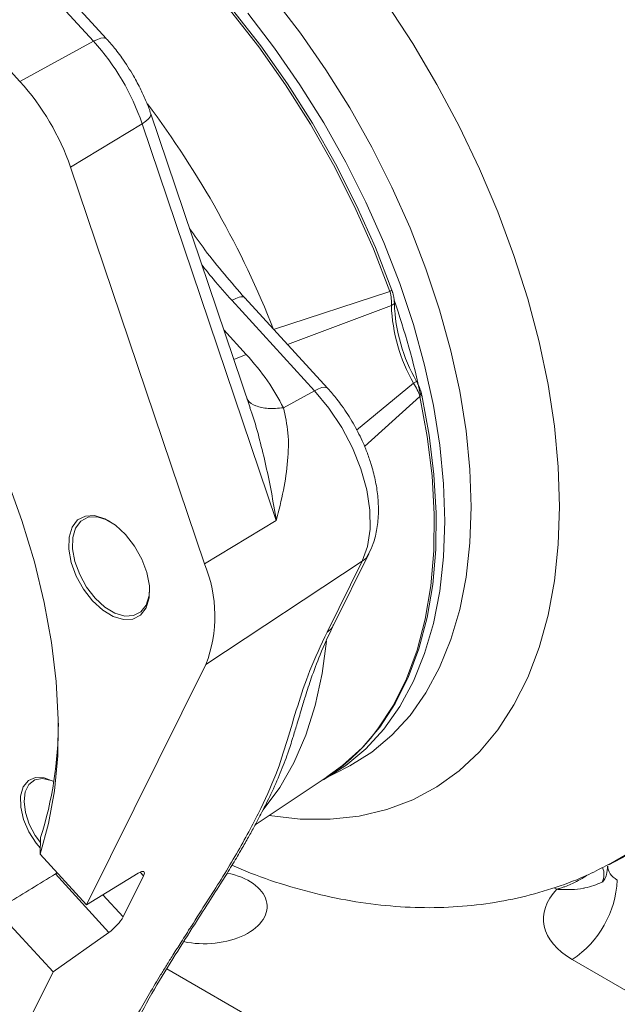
# Model space of a CAD drawing. Header units: inches. Extents: x 0.3 to 33.9, y 0.2 to 21.6.
# Tile 17 of 26: x 28.4 to 29.5, y 16.9 to 18.8. Entities that reach past the tile are written whole.
import ezdxf

# ---------------------------------------------------------------- set-up
doc = ezdxf.new("R2010")
doc.units = ezdxf.units.IN
doc.header["$MEASUREMENT"] = 0

msp = doc.modelspace()

# ---------------------------------------------------------------- linework, layer by layer
at = {"color": 7, "linetype": 'Continuous', "lineweight": 15}
for p, q in [((28.5669, 18.7565), (28.244, 19.1092)), ((28.5421, 18.752), (28.2192, 19.1047)), ((28.0787, 19.0279), (28.4016, 18.6752)), ((28.5421, 18.752), (28.4016, 18.6752)), ((28.8409, 18.052), (28.6514, 18.6133)), ((28.6349, 18.5947), (28.498, 18.5116)), ((28.8909, 17.8367), (28.6349, 18.5947)), ((28.498, 18.5116), (28.754, 17.7537)), ((28.989, 18.0892), (28.831, 18.2618)), ((28.8858, 18.2018), (29.1079, 18.2743)), ((29.108, 18.2743), (29.1116, 18.2767)), ((28.9642, 18.0847), (28.8062, 18.2573)), ((29.1106, 18.2472), (29.1164, 18.2513)), ((29.153, 18.0988), (29.1589, 18.1023)), ((28.9642, 18.0847), (28.9046, 18.0521)), ((29.1651, 18.0738), (29.1687, 18.0763)), ((28.8406, 18.0519), (28.8443, 18.0415)), ((28.8909, 17.8367), (28.754, 17.7537)), ((29.0006, 17.638), (29.0678, 17.7731)), ((29.055, 17.7588), (28.7566, 17.5615)), ((28.9878, 17.6237), (29.055, 17.7588)), ((28.7566, 17.5615), (28.5286, 17.1028)), ((29.5255, 17.1791), (30.0797, 17.4682)), ((28.9793, 17.3411), (29.0287, 17.3669)), ((28.8508, 17.2555), (28.9917, 17.3494)), ((28.441, 17.2314), (28.4399, 17.1996)), ((28.4399, 17.1996), (28.5286, 17.1028)), ((28.4693, 17.1616), (28.5714, 17.0501)), ((28.5286, 17.1028), (28.6275, 17.163)), ((28.6373, 17.1578), (28.5984, 17.0796)), ((28.4648, 16.9744), (28.3761, 17.0713)), ((28.5714, 17.0501), (28.4648, 16.9744)), ((29.9433, 16.7169), (29.4559, 16.9982)), ((28.4648, 16.9744), (28.2367, 16.5156))]:
    msp.add_line(p, q, dxfattribs=at)
at = {"color": 8, "linetype": 'Continuous', "lineweight": 15}
for p, q in [((28.9125, 18.1727), (29.1106, 18.2473)), ((28.7906, 18.201), (28.8335, 18.1541)), ((28.8335, 18.1541), (28.8098, 18.1442)), ((29.153, 18.0988), (29.0443, 18.0096)), ((29.1652, 18.0737), (29.0596, 17.978)), ((28.6309, 17.1648), (28.6373, 17.1578)), ((29.4266, 17.1324), (29.4216, 17.1353)), ((28.5984, 17.0796), (28.5598, 17.1218)), ((28.6818, 16.9803), (30.2536, 16.0729))]:
    msp.add_line(p, q, dxfattribs=at)
at = {"color": 7, "linetype": 'Continuous', "lineweight": 15, "flags": 128}
for points in [[(28.2526, 19.2085), (28.3144, 19.1881), (28.3771, 19.1611), (28.4402, 19.1278), (28.5033, 19.0883), (28.5659, 19.043), (28.6277, 18.9922), (28.6882, 18.9362), (28.7469, 18.8754), (28.8034, 18.8103), (28.8574, 18.7412), (28.9085, 18.6688), (28.9562, 18.5935), (29.0004, 18.5159), (29.0405, 18.4364), (29.0765, 18.3557), (29.1079, 18.2743)], [(29.1116, 18.2767), (29.0801, 18.358), (29.0442, 18.4387), (29.0041, 18.5181), (28.96, 18.5957), (28.9123, 18.6709), (28.8613, 18.7432), (28.8073, 18.8122), (28.7508, 18.8773), (28.6921, 18.938), (28.6317, 18.994), (28.57, 19.0448), (28.5074, 19.09), (28.4443, 19.1295), (28.3813, 19.1628), (28.3187, 19.1897), (28.257, 19.2101)], [(29.055, 17.7588), (29.0652, 17.7871), (29.0701, 17.8199), (29.0695, 17.8563), (29.0636, 17.8951), (29.0524, 17.9353), (29.0363, 17.9756), (29.0158, 18.0146), (28.9915, 18.0514), (28.9642, 18.0847)], [(28.9874, 17.3473), (29.0175, 17.3685), (29.0552, 17.4024), (29.0888, 17.442), (29.1181, 17.4869), (29.143, 17.537), (29.1633, 17.5919), (29.1788, 17.6512), (29.1895, 17.7146), (29.1953, 17.7815), (29.196, 17.8516), (29.1919, 17.9245), (29.1827, 17.9995), (29.1687, 18.0763)], [(28.4399, 17.1996), (28.4561, 17.258), (28.4674, 17.3206), (28.4737, 17.387), (28.4748, 17.4566), (28.4709, 17.5291), (28.4619, 17.6038), (28.448, 17.6803), (28.4291, 17.7581), (28.4054, 17.8366), (28.3772, 17.9152)], [(28.6423, 17.6698), (28.648, 17.6888), (28.6486, 17.7118), (28.6439, 17.7371), (28.6343, 17.7631), (28.6204, 17.788), (28.6032, 17.8101), (28.5839, 17.8279), (28.5637, 17.8402), (28.5441, 17.8461), (28.5264, 17.8452), (28.5117, 17.8377), (28.5012, 17.8239), (28.4954, 17.8049), (28.4949, 17.7819), (28.4996, 17.7566), (28.5092, 17.7305), (28.5231, 17.7056), (28.5403, 17.6835), (28.5596, 17.6657), (28.5798, 17.6535), (28.5994, 17.6476), (28.6171, 17.6484), (28.6317, 17.656), (28.6423, 17.6698)], [(28.649, 17.7043), (28.6481, 17.6935), (28.6426, 17.6753), (28.6325, 17.6622), (28.6186, 17.655), (28.6016, 17.6542), (28.5829, 17.6598), (28.5637, 17.6715), (28.5452, 17.6885), (28.5288, 17.7096), (28.5156, 17.7333), (28.5064, 17.7582), (28.502, 17.7824), (28.5025, 17.8043), (28.5079, 17.8224), (28.518, 17.8355), (28.532, 17.8428), (28.5489, 17.8436), (28.5676, 17.838), (28.5735, 17.835)], [(28.4666, 17.3379), (28.466, 17.3382), (28.4479, 17.3455), (28.4313, 17.3461), (28.4176, 17.34), (28.4078, 17.3278), (28.4028, 17.3103), (28.403, 17.2891), (28.4083, 17.2658), (28.4183, 17.2423), (28.4323, 17.2205), (28.4399, 17.2114)], [(28.4405, 17.2214), (28.4307, 17.2349), (28.4193, 17.2565), (28.4119, 17.2788), (28.4093, 17.3001), (28.4116, 17.3186), (28.4187, 17.3328), (28.4299, 17.3415), (28.4444, 17.3441), (28.4609, 17.3404), (28.4661, 17.338)]]:
    msp.add_lwpolyline(points, dxfattribs=at)
at = {"color": 8, "linetype": 'Continuous', "lineweight": 15, "flags": 128}
for points in [[(29.263, 17.8627), (29.2606, 17.9342), (29.2533, 18.0081), (29.2411, 18.0838), (29.2242, 18.161), (29.2027, 18.239), (29.1766, 18.3174), (29.1463, 18.3957), (29.1117, 18.4734), (29.0733, 18.5499), (29.0312, 18.6248), (28.9858, 18.6976), (28.9372, 18.7678), (28.8858, 18.8349)], [(29.1018, 18.8237), (29.1513, 18.7479), (29.1976, 18.6698), (29.2403, 18.5898), (29.2792, 18.5084), (29.3141, 18.426), (29.3447, 18.3432), (29.371, 18.2604), (29.3927, 18.1781), (29.4097, 18.0968), (29.4219, 18.017), (29.4293, 17.9391), (29.4318, 17.8636), (29.4293, 17.791), (29.4219, 17.7216), (29.4097, 17.6559), (29.3927, 17.5942), (29.371, 17.537), (29.3447, 17.4845), (29.3141, 17.4371), (29.2792, 17.395), (29.2403, 17.3585), (29.1976, 17.3278), (29.1513, 17.3031), (29.1018, 17.2845), (29.0493, 17.2722), (28.9941, 17.2662), (28.9366, 17.2665), (28.8773, 17.2731)], [(28.8365, 18.8057), (28.8877, 18.7387), (28.9362, 18.6687), (28.9815, 18.5961), (29.0235, 18.5213), (29.0619, 18.445), (29.0963, 18.3675), (29.1266, 18.2894), (29.1526, 18.2111), (29.1741, 18.1333), (29.191, 18.0563), (29.2031, 17.9807), (29.2104, 17.907), (29.2128, 17.8356)], [(28.5669, 18.7565), (28.5653, 18.7577), (28.5614, 18.7585), (28.5561, 18.7578), (28.5496, 18.7556), (28.5421, 18.752)], [(28.6514, 18.6133), (28.6516, 18.6114), (28.6503, 18.6078), (28.647, 18.6037), (28.6418, 18.5993), (28.6349, 18.5947)], [(28.989, 18.0892), (28.9874, 18.0904), (28.9835, 18.0912), (28.9782, 18.0905), (28.9717, 18.0883), (28.9642, 18.0847)], [(29.1652, 18.0737), (29.1792, 17.9969), (29.1883, 17.9218), (29.1925, 17.8489), (29.1917, 17.7787), (29.186, 17.7117), (29.1753, 17.6483), (29.1597, 17.5889), (29.1394, 17.534), (29.1145, 17.4838), (29.0851, 17.4388), (29.0705, 17.4203)], [(29.0282, 17.3666), (29.0312, 17.3682), (29.0733, 17.3945), (29.1117, 17.4267), (29.1463, 17.4645), (29.1766, 17.5077), (29.2027, 17.556), (29.2242, 17.6092), (29.2411, 17.6668), (29.2533, 17.7286), (29.2606, 17.794), (29.263, 17.8627)], [(29.8502, 17.866), (29.8477, 17.785), (29.8404, 17.7072), (29.8283, 17.633), (29.8114, 17.5627), (29.7898, 17.4966), (29.7636, 17.4351), (29.733, 17.3784), (29.698, 17.3267), (29.6589, 17.2804), (29.6157, 17.2396), (29.5688, 17.2046), (29.5254, 17.1791)], [(29.2128, 17.8356), (29.2104, 17.7671), (29.2031, 17.7018), (29.191, 17.6403), (29.1741, 17.5828), (29.1526, 17.5297), (29.1266, 17.4815), (29.0963, 17.4383), (29.0619, 17.4006), (29.0235, 17.3685), (28.9815, 17.3423), (28.9779, 17.3404)], [(28.9867, 17.6065), (28.9785, 17.5447), (28.9652, 17.4835), (28.9472, 17.4265), (28.9245, 17.3741), (28.8975, 17.3265), (28.8661, 17.2841), (28.8658, 17.2838)]]:
    msp.add_lwpolyline(points, dxfattribs=at)
at = {"color": 7, "linetype": 'Continuous', "lineweight": 15}
for centre, radius, start, end in [((28.2088, 18.4495), 0.4501, 18.8208, 42.2255), ((28.0549, 18.3606), 0.4681, 18.8208, 42.2255), ((29.4316, 18.2586), 0.3211, 182.0203, 209.8259), ((27.6635, 17.7559), 1.5367, 12.0548, 19.056), ((29.4386, 18.2627), 0.3225, 182.0203, 209.8259), ((28.5127, 17.6543), 0.261, 339.177, 22.3801), ((27.7419, 17.4518), 0.7331, 342.504, 359.848), ((28.7847, 17.6585), 0.3721, 303.8155, 320.1978), ((29.3493, 17.1589), 0.1928, 303.5404, 357.3258)]:
    msp.add_arc(centre, radius, start, end, dxfattribs=at)
at = {"color": 8, "linetype": 'Continuous', "lineweight": 15}
for centre, radius, start, end in [((27.1672, 17.524), 1.8474, 21.5237, 36.8806), ((29.0352, 17.7894), 0.0364, 302.8279, 333.4658), ((29.484, 17.161), 0.0325, 332.2488, 23.3331)]:
    msp.add_arc(centre, radius, start, end, dxfattribs=at)
msp.add_ellipse((29.5861, 17.1795), major_axis=(0.0624, 0.0046), ratio=0.620565, start_param=3.095753, end_param=3.881151, dxfattribs=at)
at = {"color": 7, "linetype": 'Continuous', "lineweight": 15}
for centre, major_axis, ratio, start_param, end_param in [((28.6414, 18.3749), (8.3846, 5.2346), 0.095198, 4.621745, 4.632524), ((28.6171, 17.1445), (0.0213, 0.0212), 0.261467, 5.623805, 7.107335), ((28.7561, 17.0978), (0.1172, 0.0027), 0.592198, 4.330531, 7.482023), ((29.5885, 17.0788), (0.1875, 0.0044), 0.592198, 2.598528, 3.913199), ((28.5782, 17.0662), (0.0213, 0.0212), 0.261467, 4.140275, 5.623805)]:
    msp.add_ellipse(centre, major_axis=major_axis, ratio=ratio, start_param=start_param, end_param=end_param, dxfattribs=at)
for points, knots in [([(28.6184, 18.686), (28.6113, 18.6976), (28.6012, 18.714), (28.5843, 18.7363), (28.5745, 18.7486), (28.5676, 18.7556), (28.5668, 18.7564)], [0, 0, 0, 0, 0.461458, 0.650333, 0.961922, 1, 1, 1, 1]), ([(28.6513, 18.6132), (28.651, 18.6143), (28.6486, 18.6222), (28.6423, 18.6377), (28.6321, 18.6611), (28.6232, 18.6772), (28.6184, 18.686)], [0, 0, 0, 0, 0.041557, 0.318712, 0.626631, 1, 1, 1, 1]), ([(28.831, 18.2618), (28.8047, 18.2919), (28.7672, 18.3351), (28.735, 18.3807), (28.7253, 18.3945)], [0, 0, 0, 0, 0.699443, 1, 1, 1, 1]), ([(29.1106, 18.2473), (29.1108, 18.2516), (29.1111, 18.2602), (29.109, 18.2696), (29.108, 18.2743)], [0, 0, 0, 0, 0.4981064, 1, 1, 1, 1]), ([(29.1164, 18.2513), (29.1164, 18.2522), (29.1163, 18.2536), (29.1162, 18.2555), (29.1161, 18.2574), (29.1158, 18.2598), (29.1153, 18.2625), (29.1148, 18.2653), (29.1142, 18.2681), (29.1136, 18.2704), (29.113, 18.2723), (29.1124, 18.2743), (29.1119, 18.2757), (29.1116, 18.2767)], [0, 0, 0, 0, 0.1162015, 0.174419, 0.2324134, 0.3500481, 0.4567053, 0.5633627, 0.671126, 0.780351, 0.8350602, 0.8895852, 1, 1, 1, 1]), ([(28.8335, 18.1541), (28.8479, 18.1375), (28.8759, 18.1049), (28.8952, 18.0695), (28.9046, 18.0521)], [0, 0, 0, 0, 0.51101, 1, 1, 1, 1]), ([(29.1652, 18.0738), (29.1637, 18.078), (29.1607, 18.0864), (29.1555, 18.0947), (29.153, 18.0988)], [0, 0, 0, 0, 0.501901, 1, 1, 1, 1]), ([(29.1687, 18.0763), (29.1685, 18.0773), (29.1682, 18.0788), (29.1676, 18.0809), (29.1671, 18.0829), (29.1663, 18.0854), (29.1653, 18.0883), (29.1642, 18.0911), (29.163, 18.0939), (29.162, 18.0962), (29.1611, 18.0981), (29.1601, 18.1), (29.1594, 18.1014), (29.1589, 18.1023)], [0, 0, 0, 0, 0.116157, 0.174352, 0.232324, 0.349914, 0.456593, 0.563272, 0.671058, 0.780306, 0.835026, 0.889563, 1, 1, 1, 1]), ([(29.0378, 18.0224), (29.0308, 18.0337), (29.021, 18.0497), (29.0044, 18.0714), (28.9954, 18.0827), (28.9891, 18.089), (28.9889, 18.0892)], [0, 0, 0, 0, 0.474761, 0.669143, 0.989762, 1, 1, 1, 1]), ([(28.9046, 18.0521), (28.9081, 18.0363), (28.9154, 18.004), (28.9134, 17.9504), (28.9057, 17.8944), (28.8958, 17.856), (28.8909, 17.8367)], [0, 0, 0, 0, 0.23813, 0.485883, 0.741531, 1, 1, 1, 1]), ([(29.0673, 17.7734), (29.0704, 17.7797), (29.0777, 17.7948), (29.0837, 17.8215), (29.0866, 17.8521), (29.0852, 17.8832), (29.0803, 17.9143), (29.0729, 17.9426), (29.0642, 17.9676), (29.0534, 17.9936), (29.0437, 18.0114), (29.0378, 18.0224)], [0, 0, 0, 0, 0.09018, 0.216302, 0.342685, 0.465804, 0.582595, 0.700773, 0.786906, 0.868321, 1, 1, 1, 1]), ([(28.6022, 16.848), (28.6078, 16.8588), (28.619, 16.8807), (28.6385, 16.9155), (28.6558, 16.945), (28.6703, 16.969), (28.6815, 16.9873), (28.6946, 17.0082), (28.7071, 17.028), (28.7172, 17.0438), (28.7228, 17.0527), (28.7258, 17.0573), (28.7273, 17.0597), (28.7281, 17.0609), (28.7285, 17.0615), (28.7287, 17.0618), (28.7288, 17.062), (28.7288, 17.062), (28.7288, 17.0621), (28.7288, 17.0621), (28.7289, 17.0621), (28.7289, 17.0621), (28.7289, 17.0621), (28.7289, 17.0621), (28.7289, 17.0621), (28.7387, 17.0775), (28.7578, 17.1074), (28.7864, 17.1521), (28.8122, 17.1951), (28.8359, 17.237), (28.8639, 17.2905), (28.8921, 17.3527), (28.9122, 17.4178), (28.931, 17.4818), (28.953, 17.5484), (28.9762, 17.5986), (28.9878, 17.6237)], [0, 0, 0, 0, 0.041067, 0.082547, 0.125033, 0.144661, 0.16554, 0.187675, 0.215932, 0.232362, 0.241152, 0.245691, 0.247996, 0.249158, 0.249741, 0.250033, 0.250179, 0.250252, 0.250289, 0.250307, 0.250316, 0.250321, 0.250323, 0.250324, 0.250325, 0.250325, 0.302021, 0.350565, 0.401003, 0.451146, 0.500477, 0.600499, 0.69863, 0.80157, 0.900839, 1, 1, 1, 1]), ([(28.6148, 16.8618), (28.6272, 16.8853), (28.6505, 16.9296), (28.6913, 16.9965), (28.7284, 17.0552), (28.7602, 17.1047), (28.7857, 17.1445), (28.806, 17.1773), (28.8221, 17.2043), (28.8361, 17.2286), (28.8499, 17.2536), (28.8649, 17.2818), (28.8822, 17.3168), (28.8988, 17.3544), (28.9126, 17.3904), (28.9221, 17.4203), (28.9291, 17.4433), (28.9345, 17.4614), (28.94, 17.4797), (28.9475, 17.5045), (28.9586, 17.5386), (28.9747, 17.5828), (28.9913, 17.6182), (29.0004, 17.6376)], [0, 0, 0, 0, 0.08762, 0.165018, 0.231723, 0.287545, 0.33229, 0.366303, 0.399037, 0.425435, 0.450004, 0.48603, 0.529436, 0.582665, 0.634297, 0.677577, 0.712632, 0.735645, 0.759857, 0.798388, 0.851345, 0.91854, 1, 1, 1, 1]), ([(28.8064, 17.1782), (28.8181, 17.1731), (28.8552, 17.1571), (28.9182, 17.1365), (28.995, 17.1165), (29.0712, 17.1035), (29.1462, 17.0969), (29.2195, 17.097), (29.2906, 17.1036), (29.3592, 17.1163), (29.425, 17.1353), (29.4804, 17.1562), (29.5126, 17.1732), (29.525, 17.1797)], [0, 0, 0, 0, 0.0486808, 0.1544531, 0.2592125, 0.362518, 0.4640079, 0.5634655, 0.660847, 0.7562707, 0.8499808, 0.9423068, 1, 1, 1, 1]), ([(29.5234, 17.1768), (29.523, 17.1712), (29.5223, 17.1607), (29.5174, 17.1502), (29.5138, 17.1458), (29.5142, 17.1463), (29.5144, 17.1464)], [0, 0, 0, 0, 0.3520862, 0.653733, 0.9074308, 1, 1, 1, 1]), ([(28.4727, 17.1638), (28.4725, 17.1637), (28.4713, 17.1628), (28.4702, 17.1622), (28.4693, 17.1616)], [0, 0, 0, 0, 0.1267793, 1, 1, 1, 1]), ([(29.5128, 17.1459), (29.5024, 17.1415), (29.4913, 17.1369), (29.4708, 17.1332), (29.4581, 17.1318), (29.4438, 17.1316), (29.4361, 17.1318), (29.4319, 17.132), (29.4296, 17.1322), (29.4283, 17.1323), (29.4275, 17.1323), (29.4272, 17.1324), (29.427, 17.1324), (29.4268, 17.1324), (29.4267, 17.1324), (29.4266, 17.1324)], [0, 0, 0, 0, 0.426251, 0.457293, 0.712383, 0.842296, 0.912355, 0.951016, 0.972553, 0.984602, 0.991356, 0.995145, 0.996106, 0.996742, 1, 1, 1, 1])]:
    msp.add_open_spline(points, degree=3, knots=knots, dxfattribs=at)
at = {"color": 8, "linetype": 'Continuous', "lineweight": 15}
for points, knots in [([(28.8062, 18.2573), (28.7941, 18.2708), (28.7742, 18.293), (28.7559, 18.3161), (28.7487, 18.3252)], [0, 0, 0, 0, 0.605938, 1, 1, 1, 1]), ([(28.8062, 18.2573), (28.8111, 18.2596), (28.8209, 18.2641), (28.829, 18.2647), (28.8301, 18.2619), (28.8303, 18.2612)], [0, 0, 0, 0, 0.436394, 0.872787, 1, 1, 1, 1]), ([(28.9046, 18.0521), (28.8944, 18.0512), (28.8742, 18.0495), (28.8513, 18.0551), (28.8378, 18.0626), (28.8353, 18.0694), (28.8348, 18.0707)], [0, 0, 0, 0, 0.308235, 0.616325, 0.924408, 1, 1, 1, 1]), ([(28.8443, 18.0415), (28.8447, 18.0404), (28.8505, 18.0238), (28.8595, 17.9902), (28.8715, 17.9411), (28.8821, 17.8897), (28.8879, 17.8548), (28.8909, 17.8367)], [0, 0, 0, 0, 0.016583, 0.251177, 0.493035, 0.737385, 1, 1, 1, 1]), ([(28.9878, 17.6237), (28.993, 17.6274), (28.9986, 17.6314), (29.0001, 17.6376), (29.0003, 17.6381)], [0, 0, 0, 0, 0.913, 1, 1, 1, 1]), ([(29.4836, 17.1592), (29.482, 17.1579), (29.4793, 17.1557), (29.4692, 17.1499), (29.457, 17.1434), (29.4435, 17.1379), (29.4361, 17.1353), (29.432, 17.134), (29.4296, 17.1333), (29.4283, 17.1329), (29.4276, 17.1327), (29.4272, 17.1326), (29.427, 17.1325), (29.4268, 17.1325), (29.4267, 17.1324), (29.4266, 17.1324)], [0, 0, 0, 0, 0.094563, 0.163695, 0.540374, 0.742341, 0.855036, 0.918426, 0.954117, 0.974204, 0.985501, 0.991852, 0.994058, 0.995029, 1, 1, 1, 1])]:
    msp.add_open_spline(points, degree=3, knots=knots, dxfattribs=at)

doc.saveas('drawing.dxf')
